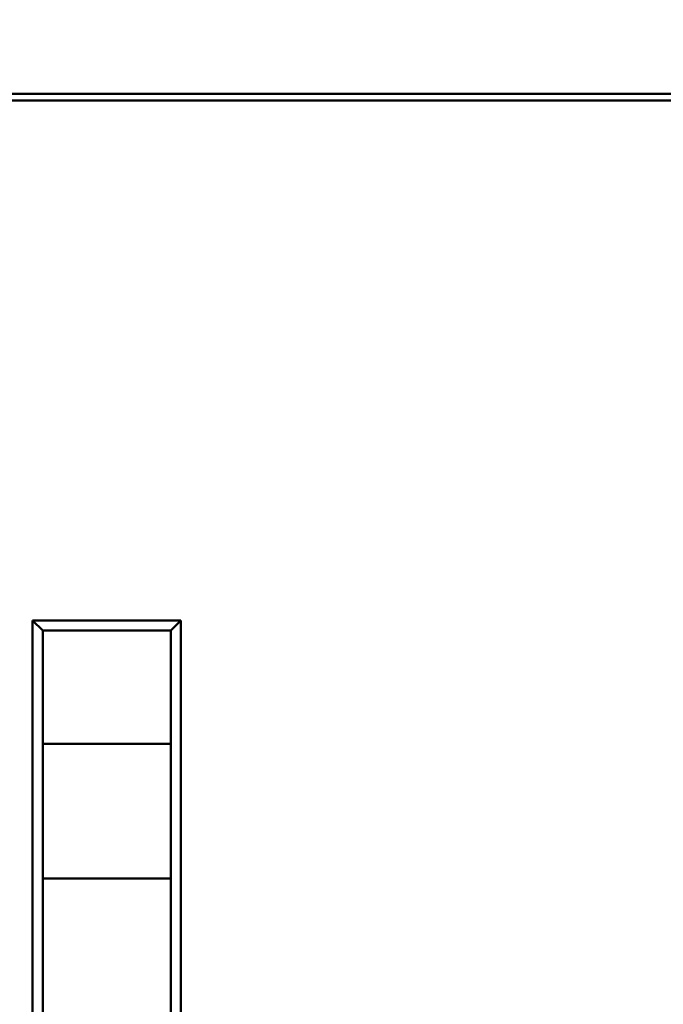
# Model space of a CAD drawing. Header units: inches. Extents: x 1.4 to 53.9, y 1.3 to 58.
# Tile 203 of 227: x 45.4 to 47.3, y 39.9 to 42.9. Entities that reach past the tile are written whole.
import ezdxf

# ---------------------------------------------------------------- set-up
doc = ezdxf.new("R2010")
doc.units = ezdxf.units.IN
doc.header["$MEASUREMENT"] = 0
doc.layers.add('Dimension (ANSI)', color=7, linetype='Continuous', lineweight=25)
doc.layers.add('Visible (ANSI)', color=7, linetype='Continuous', lineweight=50)
doc.styles.add('Note Text (ANSI)', font='tahoma.ttf')
doc.dimstyles.new('Default (ANSI)', dxfattribs={"dimtxt": 0.25, "dimasz": 0.098425, "dimexe": 0.125, "dimexo": 0.0625, "dimgap": 0.031496, "dimtad": 0, "dimtih": 1, "dimtoh": 1, "dimrnd": 1e-08, "dimzin": 4, "dimdsep": 46, "dimtxsty": 'Note Text (ANSI)', "dimcen": 0.09, "dimdle": 0.393701, "dimclrd": 256, "dimclre": 256, "dimclrt": 256, "dimadec": 0, "dimazin": 1, "dimtfac": 1, "dimtofl": 0, "dimtmove": 0, "dimatfit": 3, "dimfxl": 1, "dimtolj": 1, "dimtzin": 4, "dimlwd": -1, "dimlwe": -1, "dimarcsym": 0})

# ---------------------------------------------------------------- blocks, each defined once
blk = doc.blocks.new('*D9')
at = {"layer": 'Defpoints', "color": 0, "transparency": 16777216}
for p in [(50.6902, 53.5461), (46.2049, 35.2944), (52.9737, 35.2944)]:
    blk.add_point(p, dxfattribs=at)
at = {"layer": 'Dimension (ANSI)', "transparency": 16777216}
for p, q in [((50.7527, 53.5461), (53.0987, 53.5461)), ((52.9737, 53.4476), (52.9737, 45.8174)), ((52.9737, 35.3928), (52.9737, 45.4273)), ((46.2674, 35.2944), (53.0987, 35.2944))]:
    blk.add_line(p, q, dxfattribs=at)
for points in [[(52.9573, 53.4476), (52.9901, 53.4476), (52.9737, 53.5461)], [(52.9573, 35.3928), (52.9901, 35.3928), (52.9737, 35.2944)]]:
    blk.add_solid(points, dxfattribs=at)
at = {"layer": 'Dimension (ANSI)', "transparency": 16777216, "insert": (51.9663, 45.7859), "char_height": 0.25, "attachment_point": 1, "style": 'Note Text (ANSI)'}
blk.add_mtext('\\A1;18.25 [463.6]', dxfattribs=at)

msp = doc.modelspace()

# ---------------------------------------------------------------- linework, layer by layer
at = {"layer": 'Visible (ANSI)'}
for p, q in [((42.6617, 42.6485), (49.4822, 42.6485)), ((49.4822, 42.6285), (42.6617, 42.6285)), ((45.4082, 41.0845), (45.4082, 37.9994)), ((45.8482, 41.0845), (45.4082, 41.0845)), ((45.4082, 41.0845), (45.4382, 41.0545)), ((45.8482, 41.0845), (45.8182, 41.0545)), ((45.8482, 37.9994), (45.8482, 41.0845)), ((45.4382, 41.0545), (45.8182, 41.0545)), ((45.4382, 38.0026), (45.4382, 41.0545)), ((45.8182, 41.0545), (45.8182, 38.0026)), ((45.8182, 40.718), (45.4382, 40.718)), ((45.8182, 40.318), (45.4382, 40.318))]:
    msp.add_line(p, q, dxfattribs=at)

# ---------------------------------------------------------------- dimensions: what is measured, and where the dimension line sits
at = {"layer": 'Dimension (ANSI)'}
dim = msp.add_linear_dim(base=(52.9737, 35.2944), p1=(50.6902, 53.5461), p2=(46.2049, 35.2944), angle=90, dimstyle='Default (ANSI)', override={"dimdec": 2, "dimtp": 0, "dimtm": 0, "dimtdec": 2, "dimatfit": 1}, dxfattribs=at)
dim.commit()
dim.dimension.update_dxf_attribs({"geometry": '*D9', "text_midpoint": (52.9737, 45.6223), "dimtype": 160})

doc.saveas('drawing.dxf')
